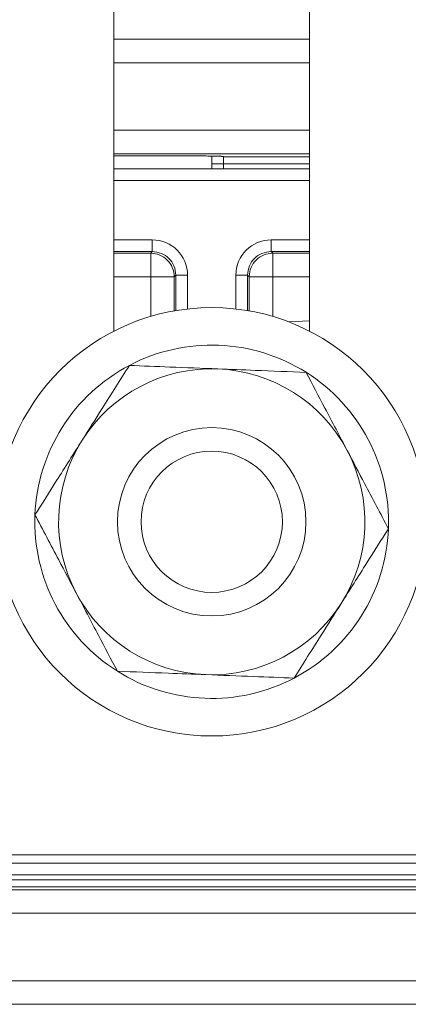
# Model space of a CAD drawing. Header units: millimetres. Extents: x 2 to 601, y 5 to 415.
# Tile 117 of 139: x 432.87 to 434.52, y 281.16 to 285.34. Entities that reach past the tile are written whole.
import ezdxf

# ---------------------------------------------------------------- set-up
doc = ezdxf.new("R2010")
doc.units = ezdxf.units.MM
doc.linetypes.add('PHANTOM', pattern=[12.7, 6.35, -1.27, 1.27, -1.27, 1.27, -1.27])
doc.styles.add('SLDTEXTSTYLE0', font='TXT', dxfattribs={"width": 0.605})
doc.dimstyles.new('SLDDIMSTYLE2', dxfattribs={"dimtxt": 2.5, "dimasz": 2.5, "dimexe": 0, "dimexo": 0.0625, "dimtad": 1, "dimdec": 0, "dimlfac": 10, "dimrnd": 1e-09, "dimzin": 12, "dimdsep": 46, "dimtxsty": 'SLDTEXTSTYLE0', "dimsah": 1, "dimcen": 0.09, "dimadec": 0, "dimazin": 3, "dimtfac": 1, "dimtdec": 0, "dimtofl": 0, "dimtmove": 0, "dimatfit": 3, "dimfxl": 1, "dimfrac": 2, "dimtolj": 1, "dimtzin": 12, "dimarcsym": 0})

# ---------------------------------------------------------------- blocks, each defined once
blk = doc.blocks.new('_D_3')
at = {"color": 7, "linetype": 'Continuous', "lineweight": 0}
for p, q in [((147.0729, 285.3898), (147.0729, 311.1765)), ((504.3394, 282.2649), (504.3394, 311.1765)), ((504.3394, 310.1765), (147.0729, 310.1765))]:
    blk.add_line(p, q, dxfattribs=at)
for points in [[(147.0729, 310.1765), (149.5729, 309.8665), (149.5729, 310.4865)], [(504.3394, 310.1765), (501.8394, 310.4865), (501.8394, 309.8665)]]:
    blk.add_solid(points, dxfattribs=at)
at = {"color": 7, "linetype": 'Continuous', "lineweight": 0, "char_height": 2.5, "attachment_point": 1, "style": 'SLDTEXTSTYLE0'}
for s, insert in [('3573', (332.329, 313.3991)), ('~', (330.3221, 313.3991))]:
    blk.add_mtext(s, dxfattribs=dict(at, insert=insert))

msp = doc.modelspace()

# ---------------------------------------------------------------- linework, layer by layer
at = {"color": 7, "linetype": 'Continuous', "lineweight": 15}
for p, q in [((433.2698, 288.8798), (433.2698, 284.0197)), ((434.0998, 284.0197), (434.0998, 288.8798)), ((433.2698, 285.2598), (434.0998, 285.2598)), ((433.2698, 284.7638), (433.6348, 284.7638)), ((433.6348, 284.7638), (433.6348, 284.7638)), ((433.6848, 284.7634), (433.6848, 284.7098)), ((433.2698, 284.7098), (434.0998, 284.7098)), ((432.7848, 281.7948), (434.5848, 281.7948)), ((434.5915, 281.7098), (432.7781, 281.7098)), ((438.5746, 281.659), (428.7544, 281.659)), ((434.7289, 281.1598), (432.6407, 281.1598))]:
    msp.add_line(p, q, dxfattribs=at)
at = {"color": 7, "linetype": 'PHANTOM', "lineweight": 0}
for p, q in [((434.0998, 285.1598), (433.2698, 285.1598)), ((433.2698, 284.8729), (434.0998, 284.8729)), ((434.0998, 284.773), (433.2698, 284.773)), ((433.2698, 284.7638), (433.6348, 284.7638)), ((433.7348, 284.7612), (433.7348, 284.7606)), ((433.7348, 284.7606), (434.0998, 284.7606)), ((433.7348, 284.7606), (433.7348, 284.7306)), ((433.7348, 284.7306), (433.6848, 284.7306)), ((434.0998, 284.7306), (433.7348, 284.7306)), ((433.7348, 284.7306), (433.7348, 284.7098)), ((434.0998, 284.6598), (433.2698, 284.6598)), ((433.2698, 284.4073), (433.4325, 284.4073)), ((433.4325, 284.4073), (433.4325, 284.3573)), ((433.9371, 284.4073), (434.0998, 284.4073)), ((433.9371, 284.3573), (433.9371, 284.4073)), ((433.4325, 284.3573), (433.2698, 284.3573)), ((433.2698, 284.3506), (433.4258, 284.3506)), ((433.4258, 284.3506), (433.4325, 284.3573)), ((433.4258, 284.2508), (433.4258, 284.3506)), ((434.0998, 284.3573), (433.9371, 284.3573)), ((433.9371, 284.3573), (433.9438, 284.3506)), ((433.9438, 284.3506), (434.0998, 284.3506)), ((433.9438, 284.2508), (433.9438, 284.3506)), ((433.4258, 284.2508), (433.2698, 284.2508)), ((433.4258, 284.2508), (433.5256, 284.2508)), ((433.4258, 284.0822), (433.4258, 284.2508)), ((433.5323, 284.2575), (433.5256, 284.2508)), ((433.5256, 284.2508), (433.5256, 284.1058)), ((433.5323, 284.1069), (433.5323, 284.2575)), ((433.5823, 284.2575), (433.5323, 284.2575)), ((433.5823, 284.2575), (433.5823, 284.114)), ((433.7873, 284.114), (433.7873, 284.2575)), ((433.8373, 284.2575), (433.7873, 284.2575)), ((433.8373, 284.2575), (433.8373, 284.1069)), ((433.844, 284.2508), (433.8373, 284.2575)), ((433.844, 284.1058), (433.844, 284.2508)), ((433.9438, 284.2508), (433.844, 284.2508)), ((434.0998, 284.2508), (433.9438, 284.2508)), ((433.9438, 284.2508), (433.9438, 284.0822)), ((434.012, 284.0589), (434.0998, 284.0628)), ((432.7781, 281.7598), (434.5915, 281.7598)), ((428.5936, 281.689), (438.5746, 281.689)), ((432.8056, 281.6466), (434.564, 281.6466)), ((434.564, 281.5467), (432.8056, 281.5467)), ((432.8056, 281.2598), (434.564, 281.2598))]:
    msp.add_line(p, q, dxfattribs=at)
at = {"color": 7, "linetype": 'PHANTOM', "lineweight": 0, "flags": 128}
for points in [[(433.7348, 284.7612), (433.725, 284.7621), (433.7167, 284.7646)], [(433.7348, 284.7606), (433.725, 284.7615), (433.7193, 284.763)]]:
    msp.add_lwpolyline(points, dxfattribs=at)
at = {"color": 7, "linetype": 'Continuous', "lineweight": 15}
for radius in [0.91, 0.4, 0.3]:
    msp.add_circle((433.6848, 283.2098), radius, dxfattribs=at)
at = {"color": 7, "linetype": 'PHANTOM', "lineweight": 0}
for centre, start, end in [((433.4254, 284.2504), 0.1814, 89.811), ((433.9442, 284.2505), 90.1812, 179.8264)]:
    msp.add_arc(centre, 0.1002, start, end, dxfattribs=at)
at = {"color": 7, "linetype": 'Continuous', "lineweight": 15}
for radius, start, end in [(0.7506, 57.7566, 117.7566), (0.7506, 117.7566, 177.7566), (0.65, 87.7566, 147.7566), (0.65, 27.7566, 87.7566), (0.7506, 357.7566, 57.7566), (0.65, 147.7566, 207.7566), (0.65, 327.7566, 27.7566), (0.7506, 177.7566, 237.7566), (0.7506, 297.7566, 357.7566), (0.65, 207.7566, 267.7566), (0.65, 267.7566, 327.7566), (0.7506, 237.7566, 297.7566)]:
    msp.add_arc((433.6848, 283.2098), radius, start, end, dxfattribs=at)
msp.add_ellipse((433.6348, 284.7612), major_axis=(0.1, 0), ratio=0.026186, start_param=0.873664, end_param=1.570796, dxfattribs=at)
at = {"color": 7, "linetype": 'PHANTOM', "lineweight": 0}
for centre, major_axis, ratio, start_param, end_param in [((433.6348, 284.7612), (0.1, 0), 0.026186, 0, 0.873664), ((433.432, 284.2571), (-0.1064, -0.1064), 0.997265, 2.357564, 3.925621), ((433.9376, 284.2571), (0.1064, -0.1064), 0.997265, 2.357564, 3.925621), ((433.432, 284.2571), (0.0711, 0.0711), 0.994548, 5.499157, 7.067214), ((433.9376, 284.2571), (0.0711, -0.0711), 0.994548, 2.357564, 3.925621)]:
    msp.add_ellipse(centre, major_axis=major_axis, ratio=ratio, start_param=start_param, end_param=end_param, dxfattribs=at)
at = {"color": 7, "linetype": 'Continuous', "lineweight": 15}
for points, knots in [([(433.6969, 284.7631), (433.7038, 284.763), (433.7164, 284.7627), (433.7248, 284.7622), (433.7272, 284.762), (433.7258, 284.7621), (433.7232, 284.7626), (433.7207, 284.7633), (433.7194, 284.7637)], [0, 0, 0, 0, 0.3431695, 0.6323334, 0.7968922, 0.883023, 0.942223, 1, 1, 1, 1]), ([(433.3353, 283.874), (433.297, 283.8133), (433.2312, 283.7091), (433.1634, 283.6015), (433.135, 283.5566)], [0, 0, 0, 0, 0.581952, 1, 1, 1, 1]), ([(433.7102, 283.8593), (433.6422, 283.862), (433.5152, 283.867), (433.3923, 283.8718), (433.3353, 283.874)], [0, 0, 0, 0, 0.53526, 1, 1, 1, 1]), ([(434.0852, 283.8446), (434.0135, 283.8474), (433.8904, 283.8523), (433.7633, 283.8572), (433.7102, 283.8593)], [0, 0, 0, 0, 0.581962, 1, 1, 1, 1]), ([(434.26, 283.5125), (434.2283, 283.5728), (434.1691, 283.6853), (434.1118, 283.7941), (434.0852, 283.8446)], [0, 0, 0, 0, 0.535247, 1, 1, 1, 1]), ([(433.135, 283.5566), (433.0987, 283.499), (433.0309, 283.3915), (432.9653, 283.2875), (432.9348, 283.2392)], [0, 0, 0, 0, 0.53526, 1, 1, 1, 1]), ([(434.4348, 283.1804), (434.4014, 283.2439), (434.344, 283.353), (434.2848, 283.4655), (434.26, 283.5125)], [0, 0, 0, 0, 0.5819568, 1, 1, 1, 1]), ([(432.9348, 283.2392), (432.9682, 283.1757), (433.0256, 283.0666), (433.0848, 282.9541), (433.1096, 282.9071)], [0, 0, 0, 0, 0.5819569, 1, 1, 1, 1]), ([(434.2346, 282.863), (434.2709, 282.9206), (434.3387, 283.0281), (434.4043, 283.1321), (434.4348, 283.1804)], [0, 0, 0, 0, 0.53526, 1, 1, 1, 1]), ([(433.1096, 282.9071), (433.1413, 282.8469), (433.2005, 282.7343), (433.2578, 282.6256), (433.2844, 282.575)], [0, 0, 0, 0, 0.535247, 1, 1, 1, 1]), ([(434.0343, 282.5456), (434.0726, 282.6063), (434.1384, 282.7105), (434.2062, 282.8181), (434.2346, 282.863)], [0, 0, 0, 0, 0.581952, 1, 1, 1, 1]), ([(433.2844, 282.575), (433.3561, 282.5722), (433.4792, 282.5674), (433.6063, 282.5624), (433.6594, 282.5603)], [0, 0, 0, 0, 0.5819616, 1, 1, 1, 1]), ([(433.6594, 282.5603), (433.7274, 282.5576), (433.8544, 282.5527), (433.9773, 282.5479), (434.0343, 282.5456)], [0, 0, 0, 0, 0.53526, 1, 1, 1, 1])]:
    msp.add_open_spline(points, degree=3, knots=knots, dxfattribs=at)

# ---------------------------------------------------------------- dimensions: what is measured, and where the dimension line sits
at = {"color": 7, "linetype": 'Continuous', "lineweight": 0}
dim = msp.add_linear_dim(base=(147.0729, 310.1765), p1=(504.3394, 281.2649), p2=(147.0729, 284.3898), text='~<>', dimstyle='SLDDIMSTYLE2', dxfattribs=at)
dim.commit()
dim.dimension.update_dxf_attribs({"geometry": '_D_3', "text_midpoint": (335.145, 310.1765), "dimtype": 160})

doc.saveas('drawing.dxf')
